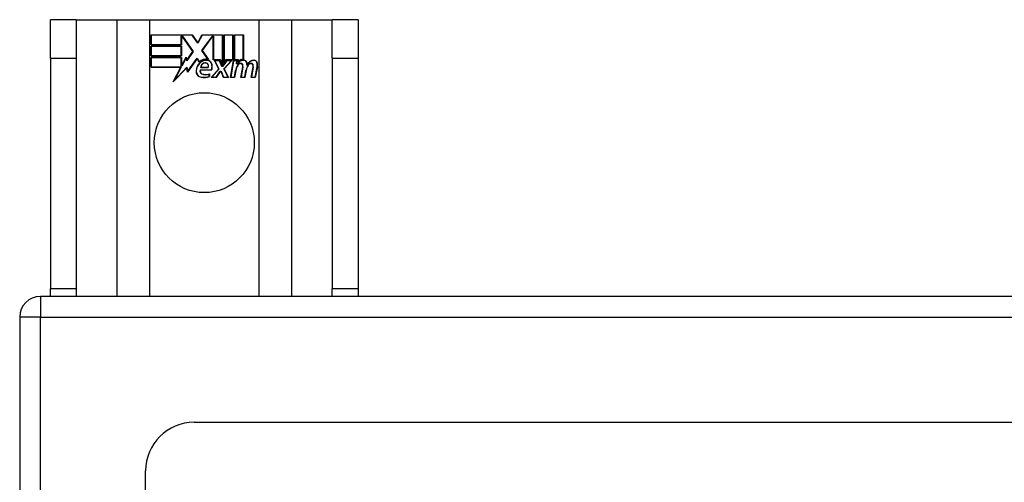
# Model space of a CAD drawing. Header units: inches. Extents: x 7 to 112, y 7 to 76.
# Tile 31 of 59: x 50.76 to 54.76, y 51.33 to 53.21. Entities that reach past the tile are written whole.
import ezdxf

# ---------------------------------------------------------------- set-up
doc = ezdxf.new("R2010")
doc.units = ezdxf.units.IN
doc.header["$MEASUREMENT"] = 0
doc.layers.add('Visible Edges(ANSI)', color=7, linetype='Continuous', lineweight=25)
doc.layers.add('Visible Tangent Edges(ANSI)', color=7, linetype='Continuous', lineweight=25)

msp = doc.modelspace()

# ---------------------------------------------------------------- linework, layer by layer
at = {"layer": 'Visible Edges(ANSI)'}
for p, q in [((50.9867, 53.2082), (50.8817, 53.2082)), ((50.8817, 53.0522), (50.8817, 53.2082)), ((50.9867, 53.2082), (50.9867, 53.0522)), ((50.9867, 53.2082), (51.1509, 53.2082)), ((51.1509, 53.2082), (51.2855, 53.2082)), ((51.2855, 53.2082), (51.7279, 53.2082)), ((51.7279, 53.2082), (51.8626, 53.2082)), ((51.8626, 53.2082), (52.0267, 53.2082)), ((52.0267, 53.0522), (52.0267, 53.2082)), ((52.1317, 53.2082), (52.0267, 53.2082)), ((52.1317, 53.2082), (52.1317, 53.0522)), ((51.2905, 53.1462), (51.4578, 53.1462)), ((51.2905, 53.1061), (51.2905, 53.1462)), ((51.2913, 53.1454), (51.2913, 53.1068)), ((51.4574, 53.1454), (51.2913, 53.1454)), ((51.4131, 53.1068), (51.4131, 53.1413)), ((51.4131, 53.1413), (51.4176, 53.1413)), ((51.4139, 53.1406), (51.4139, 53.1061)), ((51.4172, 53.1406), (51.4139, 53.1406)), ((51.46, 53.0783), (51.4172, 53.1406)), ((51.4176, 53.1413), (51.4609, 53.0783)), ((51.4799, 53.1121), (51.4574, 53.1454)), ((51.4578, 53.1462), (51.4798, 53.1135)), ((51.4798, 53.1135), (51.4971, 53.1462)), ((51.4976, 53.1454), (51.4799, 53.1121)), ((51.4966, 53.0834), (51.5399, 53.1413)), ((51.4971, 53.1462), (51.5808, 53.1462)), ((51.5402, 53.1406), (51.4975, 53.0834)), ((51.58, 53.1454), (51.4976, 53.1454)), ((51.5399, 53.1413), (51.544, 53.1413)), ((51.5433, 53.1406), (51.5402, 53.1406)), ((51.5433, 53.0451), (51.5433, 53.1406)), ((51.544, 53.1413), (51.544, 53.0459)), ((51.58, 53.0267), (51.58, 53.1454)), ((51.5808, 53.1462), (51.5808, 53.023)), ((51.586, 53.0322), (51.586, 53.1462)), ((51.586, 53.1462), (51.6231, 53.1462)), ((51.5868, 53.1454), (51.5868, 53.0345)), ((51.6224, 53.1454), (51.5868, 53.1454)), ((51.6224, 53.0459), (51.6224, 53.1454)), ((51.6231, 53.1462), (51.6231, 53.0451)), ((51.6284, 53.0451), (51.6284, 53.1462)), ((51.6284, 53.1462), (51.6655, 53.1462)), ((51.6291, 53.1454), (51.6291, 53.0459)), ((51.6648, 53.1454), (51.6291, 53.1454)), ((51.6648, 53.0476), (51.6648, 53.1454)), ((51.6655, 53.1462), (51.6655, 53.0468)), ((51.4139, 53.1061), (51.2905, 53.1061)), ((51.2905, 53.0607), (51.2905, 53.1008)), ((51.2905, 53.1008), (51.4139, 53.1008)), ((51.2913, 53.1068), (51.4131, 53.1068)), ((51.2913, 53.1001), (51.2913, 53.0614)), ((51.4131, 53.1001), (51.2913, 53.1001)), ((51.4131, 53.0614), (51.4131, 53.1001)), ((51.4139, 53.1008), (51.4139, 53.0607)), ((51.5217, 53.0472), (51.4966, 53.0834)), ((51.4975, 53.0834), (51.5234, 53.0461)), ((50.8817, 53.0522), (50.8817, 52.1142)), ((50.9867, 53.0522), (50.9867, 52.1142)), ((51.4139, 53.0607), (51.2905, 53.0607)), ((51.2905, 53.0551), (51.4139, 53.0551)), ((51.2905, 53.0149), (51.2905, 53.0551)), ((51.2913, 53.0614), (51.4131, 53.0614)), ((51.4131, 53.0543), (51.2913, 53.0543)), ((51.2913, 53.0543), (51.2913, 53.0157)), ((51.4131, 53.0198), (51.4131, 53.0543)), ((51.4139, 53.0551), (51.4139, 53.0206)), ((51.4147, 53.0206), (51.433, 53.0558)), ((51.4327, 53.0536), (51.4151, 53.0198)), ((51.4351, 53.0414), (51.4327, 53.0536)), ((51.433, 53.0558), (51.4355, 53.0432)), ((51.4609, 53.0783), (51.4351, 53.0414)), ((51.4355, 53.0432), (51.46, 53.0783)), ((51.4773, 53.0504), (51.438, 52.9953)), ((51.4385, 52.9973), (51.4773, 53.0517)), ((51.4773, 53.0517), (51.4861, 53.0371)), ((51.4859, 53.0359), (51.4773, 53.0504)), ((51.5714, 53.0451), (51.5433, 53.0451)), ((51.544, 53.0459), (51.5719, 53.0459)), ((51.5654, 53.0082), (51.5481, 53.0416)), ((51.5481, 53.0416), (51.5684, 53.0416)), ((51.5494, 53.0408), (51.5663, 53.0081)), ((51.5679, 53.0408), (51.5494, 53.0408)), ((51.5777, 53.0178), (51.5679, 53.0408)), ((51.5684, 53.0416), (51.5781, 53.0186)), ((51.5808, 53.023), (51.5714, 53.0451)), ((51.5719, 53.0459), (51.58, 53.0267)), ((51.5808, 53.0186), (51.5975, 53.0416)), ((51.5978, 53.0408), (51.5812, 53.0178)), ((51.5954, 53.0451), (51.586, 53.0322)), ((51.5866, 53.0085), (51.6162, 53.0408)), ((51.5868, 53.0345), (51.595, 53.0459)), ((51.6179, 53.0416), (51.5875, 53.0084)), ((51.595, 53.0459), (51.6224, 53.0459)), ((51.6231, 53.0451), (51.5954, 53.0451)), ((51.5975, 53.0416), (51.6179, 53.0416)), ((51.6162, 53.0408), (51.5978, 53.0408)), ((51.613, 52.9733), (51.6251, 53.0416)), ((51.6257, 53.0408), (51.6139, 52.9741)), ((51.6251, 53.0416), (51.6393, 53.0416)), ((51.6385, 53.0408), (51.6257, 53.0408)), ((51.6438, 53.0451), (51.6284, 53.0451)), ((51.6291, 53.0459), (51.6446, 53.0459)), ((51.6374, 53.0288), (51.6385, 53.0408)), ((51.6393, 53.0416), (51.6382, 53.0296)), ((51.6431, 53.0374), (51.6438, 53.0451)), ((51.6446, 53.0459), (51.644, 53.0394)), ((52.0267, 53.0522), (52.0267, 52.1142)), ((52.1317, 53.0522), (52.1317, 52.1142)), ((51.4117, 53.0149), (51.2905, 53.0149)), ((51.2913, 53.0157), (51.413, 53.0157)), ((51.3807, 52.9553), (51.4117, 53.0149)), ((51.4355, 53.0131), (51.3807, 52.9553)), ((51.413, 53.0157), (51.3838, 52.9597)), ((51.3838, 52.9597), (51.436, 53.0147)), ((51.4151, 53.0198), (51.4131, 53.0198)), ((51.4139, 53.0206), (51.4147, 53.0206)), ((51.438, 52.9953), (51.4355, 53.0131)), ((51.436, 53.0147), (51.4385, 52.9973)), ((51.4899, 53.0037), (51.5357, 53.0037)), ((51.5361, 53.0029), (51.4904, 53.0029)), ((51.5227, 53.0134), (51.4914, 53.0134)), ((51.4923, 53.0142), (51.5223, 53.0142)), ((51.5346, 52.9733), (51.5654, 53.0082)), ((51.5663, 53.0081), (51.5363, 52.9741)), ((51.5812, 53.0178), (51.5777, 53.0178)), ((51.5781, 53.0186), (51.5808, 53.0186)), ((51.6032, 52.9741), (51.5866, 53.0085)), ((51.5875, 53.0084), (51.6044, 52.9733)), ((51.6289, 52.9741), (51.6337, 53.0016)), ((51.6345, 53.0014), (51.6295, 52.9733)), ((51.6423, 53.0288), (51.6374, 53.0288)), ((51.6382, 53.0296), (51.6418, 53.0296)), ((51.6554, 52.9733), (51.663, 53.0164)), ((51.6637, 53.0163), (51.6563, 52.9741)), ((51.6713, 52.9741), (51.6761, 53.0016)), ((51.6769, 53.0014), (51.6719, 52.9733)), ((51.6974, 52.9733), (51.705, 53.0164)), ((51.7057, 53.0163), (51.6983, 52.9741)), ((51.7133, 52.9741), (51.7215, 53.0163)), ((51.7222, 53.0162), (51.7139, 52.9733)), ((51.5271, 52.9772), (51.5271, 52.9868)), ((51.5279, 52.9879), (51.5279, 52.9767)), ((51.5549, 52.9733), (51.5346, 52.9733)), ((51.5363, 52.9741), (51.5545, 52.9741)), ((51.5545, 52.9741), (51.5714, 52.9984)), ((51.5718, 52.9977), (51.5549, 52.9733)), ((51.5714, 52.9984), (51.5753, 52.9984)), ((51.5748, 52.9977), (51.5718, 52.9977)), ((51.5841, 52.9733), (51.5748, 52.9977)), ((51.5753, 52.9984), (51.5847, 52.9741)), ((51.6044, 52.9733), (51.5841, 52.9733)), ((51.5847, 52.9741), (51.6032, 52.9741)), ((51.6295, 52.9733), (51.613, 52.9733)), ((51.6139, 52.9741), (51.6289, 52.9741)), ((51.6719, 52.9733), (51.6554, 52.9733)), ((51.6563, 52.9741), (51.6713, 52.9741)), ((51.7139, 52.9733), (51.6974, 52.9733)), ((51.6983, 52.9741), (51.7133, 52.9741)), ((66.6727, 52.0832), (50.8407, 52.0832)), ((50.8817, 52.0832), (50.8817, 52.1142)), ((50.9867, 52.1142), (50.9867, 52.0832)), ((52.0267, 52.0832), (52.0267, 52.1142)), ((52.1317, 52.1142), (52.1317, 52.0832)), ((50.7567, 51.9992), (50.7567, 32.1672)), ((51.4654, 51.5714), (66.0481, 51.5714)), ((51.2685, 32.7918), (51.2685, 51.3745))]:
    msp.add_line(p, q, dxfattribs=at)
msp.add_circle((51.5067, 52.7082), 0.203, dxfattribs=at)
for centre, radius, start, end in [((51.5142, 53.0059), 0.0412, 77.079, 133.1785), ((51.5142, 53.0059), 0.042, 79.6582, 131.9139), ((51.5142, 53.0059), 0.0374, 80.4085, 134.1684), ((51.5142, 53.0059), 0.0366, 80.3604, 134.1684), ((51.5188, 53.0238), 0.0183, 23.8445, 85.1757), ((51.5188, 53.0238), 0.019, 23.8445, 85.0802), ((51.6671, 53.0134), 0.03, 89.4776, 147.4114), ((51.6671, 53.0134), 0.0293, 89.4776, 148.2123), ((51.6649, 53.0168), 0.03, 88.7952, 136.5849), ((51.6649, 53.0168), 0.0307, 90.2222, 132.7339), ((51.6673, 53.0307), 0.0127, 16.9928, 89.4776), ((51.6673, 53.0307), 0.0119, 16.9928, 89.4776), ((51.7085, 53.0127), 0.0299, 89.6788, 160.8136), ((51.7085, 53.0127), 0.0307, 89.6788, 153.9508), ((51.7086, 53.0303), 0.0131, 18.4748, 89.6788), ((51.7086, 53.0303), 0.0124, 18.4748, 89.6788), ((51.5228, 52.997), 0.0498, 134.1684, 176.5646), ((51.5228, 52.997), 0.049, 134.1684, 176.5646), ((51.5019, 52.9995), 0.0127, 160.9907, 244.6784), ((51.5019, 52.9995), 0.012, 163.5261, 244.6784), ((51.5131, 53.0116), 0.0218, 109.3797, 175.226), ((51.5131, 53.0116), 0.021, 109.3797, 172.9975), ((51.5107, 53.0185), 0.0144, 51.1652, 109.3797), ((51.5107, 53.0185), 0.0137, 51.1652, 109.3797), ((51.5118, 53.0199), 0.0119, 331.4547, 51.1652), ((51.5118, 53.0199), 0.0127, 329.421, 51.1652), ((51.5039, 53.0172), 0.0345, 336.9643, 23.8445), ((51.5039, 53.0172), 0.0352, 336.1555, 23.8445), ((51.6917, 52.9913), 0.0589, 147.5992, 170), ((51.6917, 52.9913), 0.0581, 147.5992, 170), ((51.6559, 53.014), 0.0165, 96.03, 147.5992), ((51.6559, 53.014), 0.0157, 96.03, 147.5992), ((51.6551, 53.0223), 0.00825, 23.5571, 96.03), ((51.6551, 53.0223), 0.0075, 23.5571, 96.03), ((51.6479, 53.0191), 0.0154, 350, 23.5571), ((51.6479, 53.0191), 0.0161, 350, 23.5571), ((51.7342, 52.9922), 0.0589, 148.5524, 170.8204), ((51.7342, 52.9922), 0.0581, 148.5584, 170.8257), ((51.645, 53.0239), 0.0353, 357.7769, 16.9928), ((51.645, 53.0239), 0.036, 3.6169, 16.9928), ((51.6979, 53.014), 0.0165, 96.1027, 147.6301), ((51.6979, 53.014), 0.0157, 96.1027, 147.6083), ((51.6971, 53.0223), 0.00825, 23.5487, 96.1027), ((51.6971, 53.0223), 0.0075, 23.5487, 96.1027), ((51.6899, 53.0191), 0.0154, 349.9922, 23.5487), ((51.6899, 53.0191), 0.0161, 349.9924, 23.5487), ((51.6869, 53.023), 0.0352, 349, 18.4748), ((51.6869, 53.023), 0.036, 349, 18.4748), ((51.4978, 52.9985), 0.0247, 176.5646, 261.5605), ((51.4978, 52.9985), 0.0239, 176.5646, 261.5605), ((51.5053, 53.0491), 0.0759, 261.5605, 287.3343), ((51.5053, 53.0491), 0.0751, 261.5605, 286.9141), ((51.5132, 53.0234), 0.0391, 244.6784, 290.9242), ((51.5132, 53.0234), 0.0384, 244.6784, 292.5609), ((50.8407, 51.9992), 0.084, 90, 180), ((51.4654, 51.3745), 0.1969, 90, 180)]:
    msp.add_arc(centre, radius, start, end, dxfattribs=at)
at = {"layer": 'Visible Tangent Edges(ANSI)'}
for p, q in [((51.1509, 53.2082), (51.1509, 52.0832)), ((51.2855, 52.0832), (51.2855, 53.2082)), ((51.7279, 53.2082), (51.7279, 52.0832)), ((51.8626, 52.0832), (51.8626, 53.2082)), ((50.8817, 53.0522), (50.9867, 53.0522)), ((52.0267, 53.0522), (52.1317, 53.0522)), ((50.8407, 52.0832), (50.8407, 51.9992)), ((50.9867, 52.1142), (50.8817, 52.1142)), ((52.1317, 52.1142), (52.0267, 52.1142)), ((50.8407, 51.9992), (50.7567, 51.9992)), ((50.8407, 51.9992), (66.6727, 51.9992)), ((50.8407, 32.1672), (50.8407, 51.9992))]:
    msp.add_line(p, q, dxfattribs=at)

doc.saveas('drawing.dxf')
